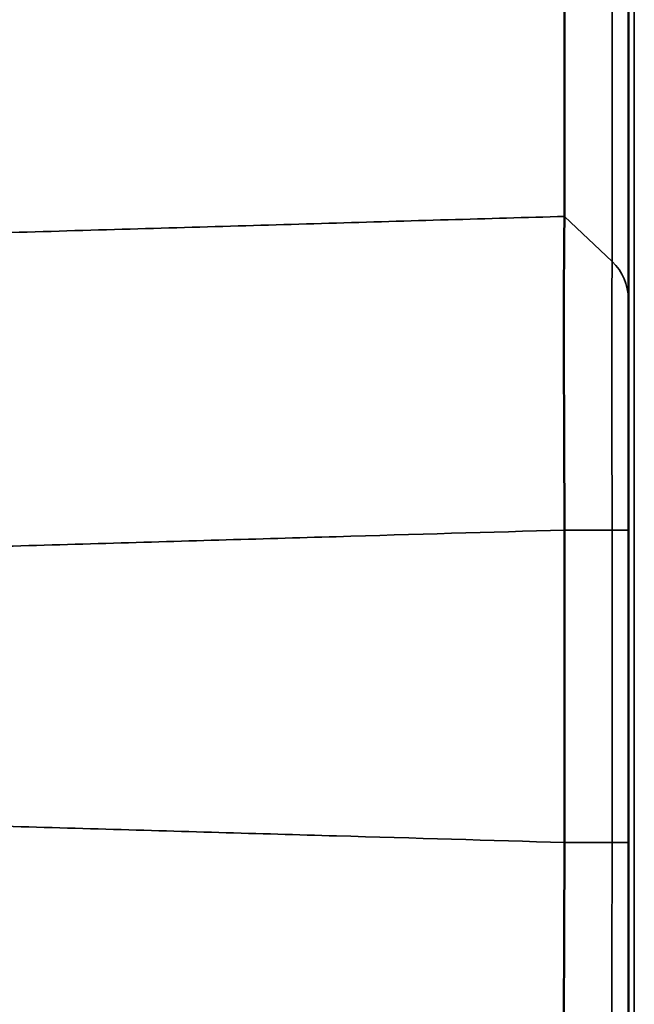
# Model space of a CAD drawing. Header units: millimetres. Extents: x 38 to 2514, y 38 to 1622.
# Tile 128 of 256: x 991.89 to 997.67, y 789.7 to 798.96. Entities that reach past the tile are written whole.
import ezdxf

# ---------------------------------------------------------------- set-up
doc = ezdxf.new("R2010")
doc.units = ezdxf.units.MM
doc.header["$LTSCALE"] = 7.692308
for name, color, linetype, lineweight in [('Dimension (ISO)', 7, 'Continuous', 25), ('Visible (ISO)', 7, 'Continuous', 50), ('Visible Narrow (ISO)', 7, 'Continuous', 35)]:
    doc.layers.add(name, color=color, linetype=linetype, lineweight=lineweight)
doc.styles.add('Note Text (ANSI)', font='tahoma.ttf')
doc.dimstyles.new('Default (ISO)', dxfattribs={"dimscale": 7.692308, "dimtxt": 1, "dimasz": 2.5, "dimexe": 3.175, "dimexo": 0, "dimgap": 0.762, "dimtad": 1, "dimrnd": 1e-08, "dimzin": 0, "dimdsep": 46, "dimtxsty": 'Note Text (ANSI)', "dimcen": 0.09, "dimdle": 10, "dimclrd": 1, "dimclre": 1, "dimclrt": 1, "dimazin": 0, "dimtfac": 3.5052, "dimtmove": 0, "dimatfit": 3, "dimfxl": 1, "dimtolj": 1, "dimtzin": 0, "dimlwd": -1, "dimlwe": -1, "dimarcsym": 0})

# ---------------------------------------------------------------- blocks, each defined once
blk = doc.blocks.new('*D10')
at = {"layer": 'Defpoints', "color": 0, "transparency": 16777216}
for p in [(1163.1153, 1147.3218), (986.1274, 798.3263), (1163.1153, 797.4734)]:
    blk.add_point(p, dxfattribs=at)
at = {"layer": 'Dimension (ISO)', "color": 1, "transparency": 16777216}
for p, q in [((986.1274, 798.3263), (986.1274, 1171.7449)), ((1163.1153, 797.4734), (1163.1153, 1171.7449)), ((1005.3581, 1147.3218), (1143.8846, 1147.3218))]:
    blk.add_line(p, q, dxfattribs=at)
for points in [[(1005.3581, 1150.5269), (1005.3581, 1144.1167), (986.1274, 1147.3218)], [(1143.8846, 1150.5269), (1143.8846, 1144.1167), (1163.1153, 1147.3218)]]:
    blk.add_solid(points, dxfattribs=at)
at = {"layer": 'Dimension (ISO)', "color": 1, "transparency": 16777216, "insert": (1024.3863, 1163.2469), "char_height": 7.692308, "attachment_point": 1, "style": 'Note Text (ANSI)'}
blk.add_mtext('\\A1;176.99 mm [6.968 in]', dxfattribs=at)

msp = doc.modelspace()

# ---------------------------------------------------------------- linework, layer by layer
at = {"layer": 'Visible (ISO)'}
for p, q in [((997.0158, 802.6041), (997.0158, 797.1088)), ((997.6154, 801.8551), (997.6154, 796.3308)), ((997.6154, 796.3308), (997.6154, 794.1611)), ((997.0158, 794.161), (997.0158, 791.2244)), ((997.6154, 794.161), (997.6154, 791.2243)), ((997.6154, 791.2243), (997.6154, 789.0546))]:
    msp.add_line(p, q, dxfattribs=at)
for points, knots in [([(997.0158, 797.1088), (997.0149, 797.0633), (997.0133, 796.9873), (997.0111, 796.7717), (997.0105, 796.6296), (997.0098, 796.3443), (997.0097, 796.2164), (997.0097, 795.9393), (997.0098, 795.7906), (997.0105, 795.4033), (997.0111, 795.1569), (997.0133, 794.659), (997.0149, 794.4105), (997.0158, 794.161)], [0.000001, 0.000001, 0.000001, 0.000001, 0.0748495, 0.0748495, 0.1541262, 0.1541262, 0.2081744, 0.2081744, 0.2622226, 0.2622226, 0.3415002, 0.3415002, 0.4163489, 0.4163489, 0.4163489, 0.4163489]), ([(997.0158, 791.2244), (997.0149, 790.9749), (997.0133, 790.7264), (997.0111, 790.2285), (997.0105, 789.9821), (997.0098, 789.5949), (997.0097, 789.4462), (997.0097, 789.169), (997.0098, 789.0411), (997.0105, 788.7558), (997.0111, 788.6137), (997.0133, 788.3981), (997.0149, 788.3221), (997.0158, 788.2766)], [0.000001, 0.000001, 0.000001, 0.000001, 0.0748501, 0.0748501, 0.1541267, 0.1541267, 0.2081744, 0.2081744, 0.2622231, 0.2622231, 0.3415008, 0.3415008, 0.4163489, 0.4163489, 0.4163489, 0.4163489])]:
    msp.add_open_spline(points, degree=3, knots=knots, dxfattribs=at)
at = {"layer": 'Visible Narrow (ISO)'}
for p, q in [((997.4627, 802.1956), (997.4627, 796.6845)), ((997.6715, 784.2508), (997.6715, 801.1346)), ((997.4627, 796.6845), (997.0158, 797.1088)), ((997.4627, 794.161), (997.0158, 794.161)), ((997.4627, 794.161), (997.6154, 794.161)), ((997.4627, 794.161), (997.4627, 791.2245)), ((997.4627, 791.2245), (997.0158, 791.2244))]:
    msp.add_line(p, q, dxfattribs=at)
for centre, ratio, start_param, end_param in [((997.1154, 796.3308), 0.983296, 6.283185, 7.086036), ((997.1154, 791.2243), 0.000436, 0, 0.802851)]:
    msp.add_ellipse(centre, major_axis=(0.5, 0), ratio=ratio, start_param=start_param, end_param=end_param, dxfattribs=at)
for points, knots in [([(997.0158, 797.1088), (996.294, 797.0878), (995.5545, 797.0663), (994.8011, 797.0443), (994.0477, 797.0224), (993.2805, 797), (992.4872, 796.9769), (991.6939, 796.9538), (990.8746, 796.93), (990.0332, 796.9055)], [0, 0, 0, 0, 0.333333, 0.333333, 0.333333, 0.666667, 0.666667, 0.666667, 1, 1, 1, 1]), ([(997.4627, 796.6845), (997.4626, 796.6758), (997.4625, 796.6655), (997.4624, 796.6466), (997.4623, 796.6393), (997.4622, 796.6209), (997.4621, 796.6094), (997.462, 796.5844), (997.4619, 796.571), (997.4619, 796.5539), (997.4618, 796.5515), (997.4618, 796.5325), (997.4617, 796.5142), (997.4616, 796.4743), (997.4615, 796.4527), (997.4613, 796.4012), (997.4613, 796.3705), (997.4612, 796.3152), (997.4611, 796.2921), (997.4611, 796.2493), (997.4611, 796.2302), (997.461, 796.1746), (997.461, 796.1366), (997.4609, 796.0847), (997.4609, 796.0728), (997.4609, 796.0178), (997.4608, 795.9725), (997.4608, 795.8876), (997.4608, 795.8488), (997.4608, 795.8063), (997.4608, 795.804), (997.4608, 795.7626), (997.4608, 795.7224), (997.4608, 795.64), (997.4609, 795.5977), (997.4609, 795.5426), (997.4609, 795.5303), (997.4609, 795.4751), (997.461, 795.4315), (997.461, 795.3604), (997.461, 795.333), (997.4611, 795.2724), (997.4611, 795.239), (997.4611, 795.1662), (997.4612, 795.1269), (997.4613, 795.0475), (997.4613, 795.0075), (997.4614, 794.9408), (997.4615, 794.9143), (997.4615, 794.8512), (997.4616, 794.8145), (997.4616, 794.7678), (997.4616, 794.7584), (997.4617, 794.7125), (997.4618, 794.6753), (997.4619, 794.6082), (997.4619, 794.5786), (997.4621, 794.4949), (997.4622, 794.4395), (997.4624, 794.3262), (997.4625, 794.2684), (997.4627, 794.1933), (997.4627, 794.1772), (997.4627, 794.161)], [0.0000094, 0.0000094, 0.0000094, 0.0000094, 0.0584776, 0.0584776, 0.0909091, 0.0909091, 0.133732, 0.133732, 0.1753103, 0.1753103, 0.1818182, 0.1818182, 0.2273411, 0.2273411, 0.2727273, 0.2727273, 0.3275447, 0.3275447, 0.3636364, 0.3636364, 0.3909962, 0.3909962, 0.4402378, 0.4402378, 0.4545455, 0.4545455, 0.5054038, 0.5054038, 0.5454545, 0.5454545, 0.5478021, 0.5478021, 0.5865664, 0.5865664, 0.6253588, 0.6253588, 0.6363636, 0.6363636, 0.6747185, 0.6747185, 0.698452, 0.698452, 0.7272727, 0.7272727, 0.7612936, 0.7612936, 0.7956963, 0.7956963, 0.8181818, 0.8181818, 0.8488688, 0.8488688, 0.8565382, 0.8565382, 0.8863055, 0.8863055, 0.9090909, 0.9090909, 0.9494242, 0.9494242, 0.9892294, 0.9892294, 0.9999928, 0.9999928, 0.9999928, 0.9999928]), ([(997.0158, 794.161), (996.316, 794.1407), (995.5995, 794.1199), (994.87, 794.0987), (994.1406, 794.0775), (993.3982, 794.056), (992.6315, 794.0337), (991.8648, 794.0115), (991.0739, 793.9886), (990.2625, 793.965)], [0, 0, 0, 0, 0.333333, 0.333333, 0.333333, 0.666667, 0.666667, 0.666667, 1, 1, 1, 1]), ([(997.0158, 791.2244), (996.3162, 791.2448), (995.5998, 791.2656), (994.8704, 791.2867), (994.1409, 791.3079), (993.3985, 791.3294), (992.6317, 791.3517), (991.865, 791.3739), (991.074, 791.3969), (990.2625, 791.4204)], [0, 0, 0, 0, 0.333333, 0.333333, 0.333333, 0.666667, 0.666667, 0.666667, 1, 1, 1, 1]), ([(997.4627, 791.2245), (997.4627, 791.2244), (997.4627, 791.2244), (997.4626, 791.1768), (997.4625, 791.1275), (997.4624, 791.0484), (997.4623, 791.0196), (997.4622, 790.9524), (997.4621, 790.9137), (997.462, 790.8358), (997.4619, 790.7967), (997.4619, 790.7498), (997.4618, 790.743), (997.4618, 790.7033), (997.4618, 790.6698), (997.4616, 790.5905), (997.4616, 790.5443), (997.4615, 790.4845), (997.4615, 790.4715), (997.4613, 790.4009), (997.4613, 790.3427), (997.4612, 790.2456), (997.4611, 790.2069), (997.4611, 790.1383), (997.4611, 790.1085), (997.461, 790.0254), (997.461, 789.9722), (997.4609, 789.9044), (997.4609, 789.8894), (997.4609, 789.8203), (997.4608, 789.7666), (997.4608, 789.6721), (997.4608, 789.6309), (997.4608, 789.5879), (997.4608, 789.5853), (997.4608, 789.5437), (997.4608, 789.5054), (997.4608, 789.4308), (997.4609, 789.3944), (997.4609, 789.3494), (997.4609, 789.3398), (997.4609, 789.2961), (997.461, 789.2633), (997.461, 789.2121), (997.461, 789.1929), (997.4611, 789.1521), (997.4611, 789.1306), (997.4611, 789.0856), (997.4612, 789.0624), (997.4613, 789.0177), (997.4613, 788.9963), (997.4614, 788.9624), (997.4615, 788.9494), (997.4615, 788.9196), (997.4616, 788.9031), (997.4617, 788.8716), (997.4617, 788.8565), (997.4618, 788.8276), (997.4619, 788.8137), (997.4621, 788.7826), (997.4622, 788.7659), (997.4624, 788.7356), (997.4625, 788.722), (997.4627, 788.707), (997.4627, 788.7039), (997.4627, 788.701)], [0, 0, 0, 0, 0.0000095, 0.0000095, 0.0582561, 0.0582561, 0.0909091, 0.0909091, 0.1334953, 0.1334953, 0.1748375, 0.1748375, 0.1818182, 0.1818182, 0.2154475, 0.2154475, 0.2602792, 0.2602792, 0.2727273, 0.2727273, 0.327611, 0.327611, 0.3636364, 0.3636364, 0.3912856, 0.3912856, 0.4406009, 0.4406009, 0.4545455, 0.4545455, 0.5053463, 0.5053463, 0.5454545, 0.5454545, 0.5480309, 0.5480309, 0.5868055, 0.5868055, 0.6256083, 0.6256083, 0.6363636, 0.6363636, 0.6746664, 0.6746664, 0.6986128, 0.6986128, 0.7272727, 0.7272727, 0.7612848, 0.7612848, 0.7956794, 0.7956794, 0.8181818, 0.8181818, 0.8488053, 0.8488053, 0.8789481, 0.8789481, 0.9090909, 0.9090909, 0.9494049, 0.9494049, 0.9891913, 0.9891913, 0.9999964, 0.9999964, 0.9999964, 0.9999964])]:
    msp.add_open_spline(points, degree=3, knots=knots, dxfattribs=at)

# ---------------------------------------------------------------- dimensions: what is measured, and where the dimension line sits
at = {"layer": 'Dimension (ISO)', "color": 1, "true_color": 0xff0000}
dim = msp.add_linear_dim(base=(1163.1153, 1147.3218), p1=(986.1274, 798.3263), p2=(1163.1153, 797.4734), angle=180, text='<> mm [6.968 in]', dimstyle='Default (ISO)', override={"dimgap": 0.762, "dimdec": 2, "dimpost": '', "dimtol": 0, "dimlim": 0, "dimtp": 0, "dimtm": 0, "dimtdec": 2, "dimtofl": 0, "dimatfit": 1}, dxfattribs=at)
dim.commit()
dim.dimension.update_dxf_attribs({"geometry": '*D10', "text_midpoint": (1074.6213, 1147.3218), "dimtype": 160})

doc.saveas('drawing.dxf')
